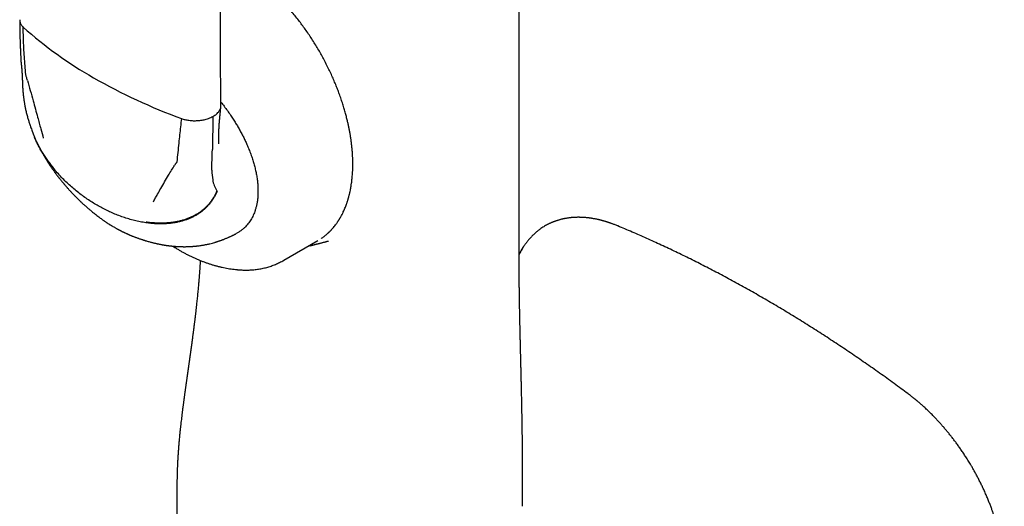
# Model space of a CAD drawing. Header units: millimetres. Extents: x 8 to 755, y 12 to 755.
# Tile 22 of 31: x 679 to 747, y 189 to 222. Entities that reach past the tile are written whole.
import ezdxf

# ---------------------------------------------------------------- set-up
doc = ezdxf.new("R2010")
doc.units = ezdxf.units.MM

msp = doc.modelspace()

# ---------------------------------------------------------------- linework, layer by layer
at = {"color": 7, "linetype": 'Continuous', "lineweight": 30}
for p, q in [((679.49, 219.202), (679.491, 219.196)), ((679.679, 216.671), (679.676, 216.686)), ((692.675, 215.443), (692.633, 213.184)), ((692.629, 212.978), (692.633, 213.184)), ((692.606, 211.746), (692.629, 212.978)), ((697.537, 205.572), (699.87, 206.919)), ((699.222, 206.545), (699.372, 206.58)), ((694.406, 204.923), (694.409, 204.923)), ((690.2, 188.853), (690.2, 186.809))]:
    msp.add_line(p, q, dxfattribs=at)
at = {"color": 7, "linetype": 'Continuous', "lineweight": 30, "flags": 128}
msp.add_lwpolyline([(713.702, 208.322), (713.702, 252.702), (713.702, 305.817)], dxfattribs=at)
at = {"color": 7, "linetype": 'Continuous', "lineweight": 30}
for centre, radius, start, end in [((698.369, 242.533), 28.107, 228.22389, 240.36917), ((704.02, 252.307), 39.397, 240.25227, 249.94486), ((695.915, 211.667), 3.31, 178.63331, 189.98337), ((694.777, 211.445), 2.151, 189.43079, 211.20156)]:
    msp.add_arc(centre, radius, start, end, dxfattribs=at)
for points, knots in [([(693.22, 216.173), (693.218, 216.309), (693.216, 216.577), (693.212, 216.969), (693.209, 217.346), (693.206, 217.706), (693.203, 218.049), (693.201, 218.376), (693.199, 218.687), (693.197, 218.986), (693.195, 219.272), (693.194, 219.545), (693.192, 219.8), (693.191, 220.037), (693.19, 220.256), (693.189, 220.529), (693.188, 220.864), (693.186, 221.268), (693.185, 221.676), (693.184, 222.089), (693.183, 222.68), (693.182, 223.448), (693.182, 224.393), (693.184, 225.339), (693.186, 226.2), (693.189, 226.975), (693.192, 227.665), (693.196, 228.354), (693.201, 229.044), (693.206, 229.735), (693.212, 230.429), (693.218, 231.097), (693.224, 231.743), (693.23, 232.239), (693.234, 232.613), (693.237, 232.865), (693.24, 233.127), (693.244, 233.405), (693.247, 233.702), (693.252, 234.018), (693.256, 234.351), (693.261, 234.702), (693.267, 235.07), (693.272, 235.455), (693.276, 235.717), (693.279, 235.852)], [0, 0, 0, 0, 0.020922, 0.041004, 0.060245, 0.078646, 0.096208, 0.112929, 0.128809, 0.14385, 0.158705, 0.172638, 0.18565, 0.197738, 0.208905, 0.21915, 0.239572, 0.260158, 0.280962, 0.301985, 0.323227, 0.371252, 0.419378, 0.467503, 0.515629, 0.550629, 0.585629, 0.620629, 0.655629, 0.690629, 0.725642, 0.761097, 0.792198, 0.823785, 0.836327, 0.848946, 0.862078, 0.876042, 0.89115, 0.907125, 0.923966, 0.941674, 0.960249, 0.979691, 1, 1, 1, 1]), ([(700.095, 207.06), (700.118, 207.076), (700.173, 207.113), (700.26, 207.175), (700.355, 207.248), (700.437, 207.315), (700.502, 207.372), (700.548, 207.413), (700.588, 207.449), (700.62, 207.479), (700.646, 207.504), (700.667, 207.525), (700.688, 207.545), (700.714, 207.571), (700.746, 207.604), (700.784, 207.643), (700.823, 207.685), (700.862, 207.728), (700.92, 207.794), (700.995, 207.882), (701.072, 207.98), (701.131, 208.059), (701.175, 208.12), (701.214, 208.176), (701.248, 208.225), (701.276, 208.268), (701.298, 208.302), (701.314, 208.327), (701.326, 208.346), (701.338, 208.365), (701.354, 208.39), (701.373, 208.422), (701.397, 208.462), (701.424, 208.508), (701.473, 208.594), (701.542, 208.721), (701.639, 208.918), (701.743, 209.152), (701.822, 209.358), (701.872, 209.5), (701.895, 209.57), (701.916, 209.634), (701.933, 209.69), (701.948, 209.737), (701.96, 209.777), (701.971, 209.816), (701.984, 209.861), (701.999, 209.915), (702.016, 209.981), (702.036, 210.056), (702.056, 210.139), (702.081, 210.247), (702.108, 210.375), (702.137, 210.524), (702.164, 210.682), (702.19, 210.849), (702.212, 211.023), (702.231, 211.187), (702.245, 211.346), (702.256, 211.484), (702.263, 211.603), (702.268, 211.704), (702.272, 211.803), (702.275, 211.902), (702.277, 211.998), (702.278, 212.08), (702.278, 212.145), (702.278, 212.193), (702.278, 212.231), (702.278, 212.266), (702.278, 212.303), (702.277, 212.346), (702.276, 212.403), (702.274, 212.477), (702.271, 212.569), (702.267, 212.674), (702.258, 212.847), (702.242, 213.083), (702.215, 213.375), (702.182, 213.651), (702.147, 213.91), (702.109, 214.153), (702.067, 214.39), (702.023, 214.62), (701.976, 214.849), (701.921, 215.094), (701.855, 215.363), (701.778, 215.658), (701.69, 215.968), (701.59, 216.295), (701.477, 216.637), (701.358, 216.976), (701.232, 217.31), (701.101, 217.638), (700.959, 217.976), (700.804, 218.323), (700.637, 218.68), (700.456, 219.045), (700.269, 219.401), (700.078, 219.747), (699.885, 220.083), (699.679, 220.422), (699.464, 220.762), (699.241, 221.097), (699.016, 221.421), (698.791, 221.731), (698.556, 222.041), (698.313, 222.348), (698.061, 222.652), (697.813, 222.938), (697.569, 223.207), (697.331, 223.459), (697.098, 223.696), (696.862, 223.925), (696.626, 224.145), (696.389, 224.357), (696.161, 224.552), (695.944, 224.73), (695.736, 224.893), (695.54, 225.042), (695.366, 225.169), (695.211, 225.278), (695.072, 225.372), (694.937, 225.462), (694.804, 225.548), (694.674, 225.629), (694.548, 225.705), (694.454, 225.76), (694.392, 225.796), (694.359, 225.814), (694.326, 225.833), (694.287, 225.855), (694.239, 225.882), (694.179, 225.914), (694.108, 225.953), (694.025, 225.996), (693.892, 226.064), (693.718, 226.15), (693.509, 226.246), (693.333, 226.322), (693.227, 226.364), (693.187, 226.38)], [0, 0, 0, 0, 0.005258, 0.012211, 0.019533, 0.027225, 0.031485, 0.03522, 0.03843, 0.041114, 0.043272, 0.044916, 0.046408, 0.048524, 0.051262, 0.054593, 0.058021, 0.061377, 0.064662, 0.073323, 0.08144, 0.086013, 0.090359, 0.094247, 0.097631, 0.100514, 0.102895, 0.104351, 0.105524, 0.106666, 0.108281, 0.110383, 0.112973, 0.116039, 0.119266, 0.129491, 0.139841, 0.155074, 0.170537, 0.174625, 0.178546, 0.182003, 0.184993, 0.187514, 0.189569, 0.19138, 0.193722, 0.196594, 0.199996, 0.203928, 0.208314, 0.212675, 0.220389, 0.227738, 0.234722, 0.243658, 0.251917, 0.259519, 0.266834, 0.274003, 0.278619, 0.283173, 0.287664, 0.292093, 0.29646, 0.30046, 0.30303, 0.305126, 0.306749, 0.308095, 0.309697, 0.311585, 0.31376, 0.317217, 0.321215, 0.325754, 0.330833, 0.343538, 0.35585, 0.367764, 0.378067, 0.388054, 0.397725, 0.407081, 0.416162, 0.425528, 0.436735, 0.44854, 0.460945, 0.473949, 0.487553, 0.501755, 0.514406, 0.527497, 0.541029, 0.555001, 0.569414, 0.584268, 0.599562, 0.613307, 0.627389, 0.64181, 0.656568, 0.671372, 0.68581, 0.699878, 0.713576, 0.728778, 0.743497, 0.757733, 0.771486, 0.784756, 0.797544, 0.809848, 0.823056, 0.835657, 0.847653, 0.859042, 0.869825, 0.880003, 0.889578, 0.896829, 0.903926, 0.91087, 0.917661, 0.924298, 0.930783, 0.936889, 0.938638, 0.940309, 0.941901, 0.943744, 0.946209, 0.949235, 0.952861, 0.957087, 0.961855, 0.973087, 0.983737, 0.993803, 1, 1, 1, 1]), ([(679.401, 222.067), (679.401, 221.994), (679.402, 221.854), (679.403, 221.651), (679.405, 221.465), (679.408, 221.294), (679.411, 221.14), (679.415, 221.001), (679.418, 220.878), (679.421, 220.771), (679.424, 220.681), (679.426, 220.605), (679.428, 220.546), (679.43, 220.505), (679.431, 220.479), (679.431, 220.465), (679.432, 220.447), (679.433, 220.418), (679.435, 220.376), (679.437, 220.324), (679.439, 220.265), (679.442, 220.203), (679.444, 220.141), (679.447, 220.083), (679.45, 220.005), (679.455, 219.911), (679.459, 219.824), (679.461, 219.764), (679.463, 219.727), (679.465, 219.687), (679.468, 219.637), (679.471, 219.575), (679.474, 219.5), (679.479, 219.412), (679.484, 219.311), (679.488, 219.24), (679.49, 219.202)], [0, 0, 0, 0, 0.074598, 0.143874, 0.207788, 0.266311, 0.319422, 0.367107, 0.409359, 0.446173, 0.477548, 0.503485, 0.523986, 0.539053, 0.546081, 0.550696, 0.554564, 0.564938, 0.580926, 0.598594, 0.620151, 0.642817, 0.664472, 0.68512, 0.704765, 0.74712, 0.78436, 0.797948, 0.810792, 0.823797, 0.841272, 0.863757, 0.890691, 0.922401, 0.958851, 1, 1, 1, 1]), ([(679.403, 222.082), (679.403, 222.066), (679.401, 222.021), (679.412, 221.949), (679.436, 221.867), (679.472, 221.787), (679.519, 221.711), (679.575, 221.64), (679.621, 221.595), (679.643, 221.573)], [0, 0, 0, 0, 0.092042, 0.251041, 0.407507, 0.560985, 0.711091, 0.857511, 1, 1, 1, 1]), ([(679.82, 218.324), (679.801, 218.525), (679.764, 218.927), (679.721, 219.532), (679.685, 220.175), (679.657, 220.855), (679.648, 221.334), (679.643, 221.573)], [0, 0, 0, 0, 0.185902, 0.372946, 0.560808, 0.781112, 1, 1, 1, 1]), ([(679.49, 219.2), (679.491, 219.183), (679.493, 219.151), (679.497, 219.11), (679.5, 219.078), (679.503, 219.048), (679.507, 219.019), (679.51, 218.995), (679.513, 218.979), (679.514, 218.97), (679.515, 218.963), (679.516, 218.959), (679.516, 218.957), (679.516, 218.957), (679.516, 218.957)], [0, 0, 0, 0, 0.198994, 0.352792, 0.470436, 0.572999, 0.689924, 0.801779, 0.840201, 0.874598, 0.907032, 0.94028, 0.977995, 1, 1, 1, 1]), ([(679.515, 218.961), (679.515, 218.961), (679.515, 218.962), (679.516, 218.959), (679.516, 218.951), (679.518, 218.933), (679.52, 218.915), (679.521, 218.905)], [0, 0, 0, 0, 0.066305, 0.144933, 0.252603, 0.562344, 1, 1, 1, 1]), ([(679.521, 218.905), (679.522, 218.894), (679.524, 218.875), (679.526, 218.852), (679.528, 218.835), (679.529, 218.82), (679.531, 218.799), (679.534, 218.772), (679.536, 218.741), (679.539, 218.713), (679.541, 218.686), (679.543, 218.658), (679.546, 218.625), (679.548, 218.59), (679.551, 218.552), (679.554, 218.511), (679.557, 218.468), (679.559, 218.43), (679.561, 218.4), (679.562, 218.372), (679.564, 218.339), (679.566, 218.304), (679.568, 218.269), (679.57, 218.236), (679.571, 218.203), (679.573, 218.172), (679.574, 218.142), (679.576, 218.112), (679.577, 218.081), (679.578, 218.052), (679.58, 218.023), (679.581, 217.989), (679.582, 217.955), (679.583, 217.927), (679.584, 217.906), (679.585, 217.883), (679.586, 217.852), (679.588, 217.809), (679.589, 217.777), (679.589, 217.759)], [0, 0, 0, 0, 0.031515, 0.054173, 0.068421, 0.08141, 0.096021, 0.127492, 0.158105, 0.182844, 0.204508, 0.230861, 0.260168, 0.294502, 0.323753, 0.36045, 0.404449, 0.43724, 0.462051, 0.483204, 0.508925, 0.547329, 0.573875, 0.599136, 0.630719, 0.657714, 0.679212, 0.706686, 0.733831, 0.757174, 0.778871, 0.807642, 0.843412, 0.863354, 0.877991, 0.894061, 0.919826, 0.955193, 1, 1, 1, 1]), ([(679.589, 217.759), (679.59, 217.726), (679.592, 217.666), (679.596, 217.585), (679.599, 217.52), (679.602, 217.465), (679.605, 217.412), (679.609, 217.354), (679.614, 217.289), (679.619, 217.22), (679.625, 217.152), (679.631, 217.087), (679.637, 217.018), (679.644, 216.956), (679.649, 216.903), (679.653, 216.866), (679.657, 216.833), (679.661, 216.795), (679.667, 216.746), (679.672, 216.707), (679.675, 216.685)], [0, 0, 0, 0, 0.094267, 0.17016, 0.22778, 0.277193, 0.322921, 0.378454, 0.438602, 0.505336, 0.568914, 0.628813, 0.689754, 0.761271, 0.801116, 0.835033, 0.862393, 0.892678, 0.938484, 1, 1, 1, 1]), ([(679.936, 217.913), (679.925, 217.952), (679.903, 218.029), (679.875, 218.127), (679.845, 218.207), (679.827, 218.268), (679.822, 218.306), (679.82, 218.324)], [0, 0, 0, 0, 0.279156, 0.56034, 0.711116, 0.856562, 1, 1, 1, 1]), ([(679.936, 217.913), (680.001, 217.682), (680.133, 217.215), (680.315, 216.561), (680.483, 215.95), (680.583, 215.574), (680.634, 215.384)], [0, 0, 0, 0, 0.2749602, 0.5535819, 0.7753682, 1, 1, 1, 1]), ([(679.676, 216.673), (679.679, 216.653), (679.683, 216.619), (679.69, 216.574), (679.694, 216.541), (679.698, 216.515), (679.702, 216.491), (679.706, 216.467), (679.71, 216.441), (679.718, 216.392), (679.73, 216.318), (679.747, 216.224), (679.763, 216.136), (679.779, 216.057), (679.795, 215.983), (679.814, 215.892), (679.84, 215.781), (679.872, 215.649), (679.907, 215.512), (679.955, 215.338), (680.017, 215.129), (680.093, 214.892), (680.182, 214.635), (680.252, 214.448), (680.3, 214.326), (680.312, 214.293), (680.325, 214.261), (680.339, 214.225), (680.357, 214.181), (680.381, 214.123), (680.399, 214.079), (680.409, 214.055)], [0, 0, 0, 0, 0.0219192, 0.0388068, 0.0505838, 0.0594441, 0.0684329, 0.0775796, 0.0872381, 0.0975832, 0.1333178, 0.1706985, 0.2033263, 0.2331765, 0.2602032, 0.2876737, 0.3370059, 0.3862696, 0.4377254, 0.4931014, 0.5856955, 0.6764494, 0.7656828, 0.8814401, 0.8943037, 0.9070908, 0.9197315, 0.932292, 0.9486724, 0.9712026, 1, 1, 1, 1]), ([(693.217, 216.425), (693.255, 216.379), (693.37, 216.237), (693.555, 215.992), (693.771, 215.692), (693.969, 215.401), (694.149, 215.123), (694.312, 214.858), (694.466, 214.592), (694.613, 214.325), (694.752, 214.057), (694.884, 213.789), (695.017, 213.497), (695.15, 213.183), (695.278, 212.848), (695.372, 212.573), (695.439, 212.359), (695.484, 212.205), (695.526, 212.051), (695.565, 211.897), (695.614, 211.689), (695.666, 211.427), (695.715, 211.115), (695.748, 210.81), (695.767, 210.512), (695.767, 210.32), (695.766, 210.224)], [0, 0, 0, 0, 0.025983, 0.079058, 0.131686, 0.183965, 0.228304, 0.272049, 0.315267, 0.358027, 0.400401, 0.442463, 0.484288, 0.53631, 0.587544, 0.638156, 0.661852, 0.685466, 0.709017, 0.732524, 0.756005, 0.805362, 0.854249, 0.902855, 0.951374, 1, 1, 1, 1]), ([(692.675, 215.443), (692.718, 215.469), (692.806, 215.52), (692.921, 215.608), (693.013, 215.696), (693.084, 215.781), (693.136, 215.862), (693.178, 215.945), (693.194, 216.002), (693.203, 216.03)], [0, 0, 0, 0, 0.158205, 0.321242, 0.488116, 0.615134, 0.743147, 0.871617, 1, 1, 1, 1]), ([(693.08, 213.567), (693.08, 213.58), (693.079, 213.604), (693.078, 213.637), (693.077, 213.662), (693.076, 213.683), (693.076, 213.701), (693.075, 213.718), (693.075, 213.737), (693.074, 213.771), (693.074, 213.826), (693.073, 213.907), (693.073, 213.997), (693.074, 214.089), (693.075, 214.167), (693.076, 214.232), (693.077, 214.288), (693.079, 214.353), (693.081, 214.424), (693.083, 214.488), (693.086, 214.541), (693.087, 214.58), (693.089, 214.613), (693.09, 214.642), (693.092, 214.673), (693.094, 214.718), (693.098, 214.779), (693.102, 214.849), (693.107, 214.917), (693.111, 214.976), (693.115, 215.029), (693.119, 215.08), (693.124, 215.128), (693.128, 215.173), (693.132, 215.216), (693.136, 215.264), (693.142, 215.319), (693.147, 215.377), (693.152, 215.433), (693.157, 215.483), (693.162, 215.529), (693.167, 215.587), (693.173, 215.649), (693.179, 215.711), (693.185, 215.769), (693.19, 215.826), (693.196, 215.885), (693.202, 215.952), (693.209, 216.029), (693.215, 216.086), (693.217, 216.116)], [0, 0, 0, 0, 0.021583, 0.038981, 0.05209, 0.061289, 0.069928, 0.078699, 0.087609, 0.096856, 0.128721, 0.163664, 0.205983, 0.247516, 0.284396, 0.304735, 0.327556, 0.353482, 0.382493, 0.413091, 0.430663, 0.445923, 0.458874, 0.469521, 0.480655, 0.495196, 0.520977, 0.550071, 0.575793, 0.59796, 0.616918, 0.635625, 0.654801, 0.669885, 0.684247, 0.69968, 0.720331, 0.741079, 0.759184, 0.774197, 0.79168, 0.812853, 0.836011, 0.856275, 0.877783, 0.896686, 0.917192, 0.939821, 0.967383, 1, 1, 1, 1]), ([(693.203, 216.03), (693.209, 216.059), (693.219, 216.106), (693.219, 216.154), (693.218, 216.173)], [0, 0, 0, 0, 0.601575, 1, 1, 1, 1]), ([(680.634, 215.384), (680.669, 215.252), (680.74, 214.987), (680.87, 214.51), (680.966, 214.165), (681.024, 213.953)], [0, 0, 0, 0, 0.275254, 0.554259, 1, 1, 1, 1]), ([(690.51, 215.299), (690.488, 215.112), (690.444, 214.736), (690.383, 214.176), (690.321, 213.587), (690.258, 212.972), (690.213, 212.548), (690.191, 212.337)], [0, 0, 0, 0, 0.185634, 0.372281, 0.559969, 0.780783, 1, 1, 1, 1]), ([(690.51, 215.299), (690.549, 215.286), (690.627, 215.259), (690.753, 215.226), (690.887, 215.198), (691.027, 215.176), (691.172, 215.16), (691.321, 215.152), (691.473, 215.15), (691.573, 215.156), (691.624, 215.158)], [0, 0, 0, 0, 0.115714, 0.234621, 0.356521, 0.481159, 0.608224, 0.737345, 0.868096, 1, 1, 1, 1]), ([(691.624, 215.158), (691.675, 215.162), (691.776, 215.171), (691.924, 215.192), (692.067, 215.22), (692.22, 215.258), (692.378, 215.308), (692.535, 215.371), (692.629, 215.42), (692.675, 215.443)], [0, 0, 0, 0, 0.1283831, 0.2568527, 0.3848664, 0.511884, 0.6787579, 0.8417945, 1, 1, 1, 1]), ([(680.393, 214.093), (680.397, 214.085), (680.407, 214.059), (680.427, 214.011), (680.444, 213.972), (680.453, 213.949)], [0, 0, 0, 0, 0.178296, 0.536342, 1, 1, 1, 1]), ([(681.808, 211.813), (681.736, 211.899), (681.592, 212.072), (681.388, 212.342), (681.193, 212.616), (681.01, 212.895), (680.84, 213.178), (680.683, 213.464), (680.545, 213.745), (680.454, 213.942), (680.414, 214.044), (680.409, 214.056)], [0, 0, 0, 0, 0.131634, 0.261904, 0.390448, 0.516916, 0.640977, 0.762329, 0.880702, 0.9864, 1, 1, 1, 1]), ([(681.843, 211.739), (681.77, 211.828), (681.623, 212.005), (681.414, 212.28), (681.216, 212.561), (681.03, 212.845), (680.858, 213.133), (680.7, 213.423), (680.565, 213.695), (680.487, 213.873), (680.453, 213.951)], [0, 0, 0, 0, 0.136387, 0.271019, 0.403541, 0.533621, 0.660955, 0.785268, 0.906327, 1, 1, 1, 1]), ([(680.579, 213.671), (680.593, 213.642), (680.618, 213.589), (680.653, 213.519), (680.681, 213.462), (680.703, 213.418), (680.721, 213.382), (680.741, 213.344), (680.766, 213.295), (680.8, 213.229), (680.839, 213.157), (680.875, 213.089), (680.905, 213.035), (680.931, 212.988), (680.959, 212.937), (680.992, 212.879), (681.026, 212.82), (681.057, 212.766), (681.085, 212.718), (681.109, 212.678), (681.133, 212.638), (681.161, 212.59), (681.194, 212.537), (681.226, 212.484), (681.254, 212.439), (681.28, 212.398), (681.306, 212.356), (681.335, 212.311), (681.364, 212.266), (681.389, 212.227), (681.41, 212.195), (681.43, 212.164), (681.453, 212.129), (681.483, 212.085), (681.514, 212.037), (681.544, 211.993), (681.578, 211.944), (681.617, 211.887), (681.66, 211.826), (681.701, 211.767), (681.741, 211.711), (681.78, 211.656), (681.816, 211.608), (681.852, 211.559), (681.891, 211.505), (681.937, 211.444), (681.984, 211.383), (682.025, 211.328), (682.063, 211.279), (682.101, 211.23), (682.147, 211.172), (682.204, 211.1), (682.247, 211.048), (682.27, 211.019)], [0, 0, 0, 0, 0.030682, 0.055638, 0.074976, 0.090424, 0.102604, 0.112964, 0.131823, 0.154659, 0.184108, 0.209305, 0.228342, 0.242309, 0.260551, 0.283372, 0.305286, 0.325373, 0.343007, 0.357574, 0.370165, 0.387544, 0.409769, 0.429795, 0.446465, 0.460053, 0.475671, 0.493328, 0.511382, 0.526278, 0.537879, 0.547541, 0.560869, 0.578504, 0.597902, 0.614907, 0.629452, 0.654223, 0.680345, 0.700709, 0.723049, 0.745714, 0.764773, 0.780558, 0.803132, 0.82868, 0.852811, 0.877135, 0.893949, 0.91224, 0.935485, 0.964733, 1, 1, 1, 1]), ([(690.191, 212.337), (690.188, 212.322), (690.183, 212.292), (690.161, 212.256), (690.13, 212.228), (690.099, 212.189), (690.069, 212.14), (690.046, 212.102), (690.034, 212.084)], [0, 0, 0, 0, 0.136932, 0.275376, 0.419204, 0.561144, 0.780661, 1, 1, 1, 1]), ([(684.717, 209.351), (684.604, 209.418), (684.377, 209.552), (684.04, 209.772), (683.704, 210.009), (683.371, 210.263), (683.045, 210.531), (682.728, 210.813), (682.422, 211.108), (682.125, 211.415), (681.937, 211.631), (681.843, 211.739)], [0, 0, 0, 0, 0.107508, 0.217044, 0.328272, 0.440816, 0.554266, 0.666144, 0.77803, 0.889469, 1, 1, 1, 1]), ([(689.093, 210.501), (689.181, 210.654), (689.355, 210.957), (689.6, 211.371), (689.826, 211.745), (689.965, 211.971), (690.034, 212.084)], [0, 0, 0, 0, 0.2853905, 0.5663081, 0.7842528, 1, 1, 1, 1]), ([(682.27, 211.019), (682.29, 210.995), (682.326, 210.95), (682.377, 210.888), (682.42, 210.838), (682.455, 210.796), (682.494, 210.749), (682.54, 210.696), (682.588, 210.641), (682.631, 210.591), (682.674, 210.543), (682.722, 210.488), (682.777, 210.428), (682.838, 210.361), (682.879, 210.316), (682.9, 210.294)], [0, 0, 0, 0, 0.097336, 0.180172, 0.248455, 0.302346, 0.350078, 0.438498, 0.519817, 0.57719, 0.64279, 0.721951, 0.811352, 0.903588, 1, 1, 1, 1]), ([(682.9, 210.294), (682.921, 210.271), (682.962, 210.228), (683.016, 210.169), (683.061, 210.123), (683.096, 210.087), (683.125, 210.056), (683.171, 210.009), (683.23, 209.95), (683.305, 209.875), (683.377, 209.803), (683.455, 209.727), (683.542, 209.644), (683.63, 209.561), (683.724, 209.473), (683.806, 209.399), (683.88, 209.332), (683.952, 209.268), (684.025, 209.203), (684.104, 209.135), (684.179, 209.071), (684.248, 209.012), (684.326, 208.946), (684.41, 208.877), (684.513, 208.793), (684.613, 208.714), (684.721, 208.629), (684.824, 208.55), (684.936, 208.468), (685.037, 208.394), (685.119, 208.336), (685.181, 208.293), (685.236, 208.255), (685.3, 208.212), (685.362, 208.171), (685.417, 208.134), (685.47, 208.1), (685.521, 208.067), (685.567, 208.038), (685.603, 208.015), (685.639, 207.993), (685.683, 207.966), (685.74, 207.931), (685.815, 207.887), (685.871, 207.854), (685.902, 207.836)], [0, 0, 0, 0, 0.024438, 0.044778, 0.061026, 0.073189, 0.083452, 0.09378, 0.123804, 0.147444, 0.1749, 0.202309, 0.230763, 0.26811, 0.295633, 0.329795, 0.353668, 0.373303, 0.40435, 0.429404, 0.453994, 0.481251, 0.500197, 0.533422, 0.565693, 0.604437, 0.631988, 0.670801, 0.703781, 0.737999, 0.766557, 0.780583, 0.796601, 0.817415, 0.839469, 0.853723, 0.868352, 0.887814, 0.900786, 0.91024, 0.92034, 0.933052, 0.949781, 0.972119, 1, 1, 1, 1]), ([(692.952, 210.308), (692.924, 210.243), (692.868, 210.111), (692.769, 209.921), (692.657, 209.736), (692.53, 209.556), (692.39, 209.382), (692.236, 209.216), (692.073, 209.063), (691.902, 208.923), (691.724, 208.794), (691.535, 208.675), (691.334, 208.565), (691.124, 208.464), (690.902, 208.375), (690.672, 208.296), (690.432, 208.229), (690.183, 208.173), (689.927, 208.129), (689.664, 208.097), (689.378, 208.075), (689.069, 208.068), (688.739, 208.077), (688.404, 208.101), (688.181, 208.131), (688.068, 208.146)], [0, 0, 0, 0, 0.031843, 0.064349, 0.097636, 0.131826, 0.167042, 0.203403, 0.241021, 0.276696, 0.313579, 0.351726, 0.391179, 0.431967, 0.474102, 0.517581, 0.562386, 0.608484, 0.655827, 0.704352, 0.753984, 0.813782, 0.874837, 0.936972, 1, 1, 1, 1]), ([(692.937, 210.331), (692.909, 210.265), (692.852, 210.133), (692.751, 209.942), (692.636, 209.756), (692.509, 209.577), (692.367, 209.404), (692.212, 209.239), (692.048, 209.087), (691.877, 208.947), (691.7, 208.82), (691.51, 208.703), (691.31, 208.595), (691.1, 208.497), (690.879, 208.41), (690.649, 208.333), (690.41, 208.268), (690.163, 208.213), (689.909, 208.17), (689.648, 208.14), (689.366, 208.12), (689.062, 208.114), (688.737, 208.124), (688.408, 208.148), (688.189, 208.178), (688.079, 208.192)], [0, 0, 0, 0, 0.032394, 0.065392, 0.099117, 0.13369, 0.16923, 0.205845, 0.243634, 0.279393, 0.316363, 0.354609, 0.394168, 0.435059, 0.477284, 0.520827, 0.565657, 0.611725, 0.658975, 0.707332, 0.756709, 0.816075, 0.87654, 0.937915, 1, 1, 1, 1]), ([(688.581, 209.59), (688.629, 209.676), (688.724, 209.848), (688.894, 210.151), (689.018, 210.369), (689.093, 210.501)], [0, 0, 0, 0, 0.2846647, 0.5657747, 1, 1, 1, 1]), ([(695.766, 210.224), (695.763, 210.136), (695.757, 209.96), (695.732, 209.707), (695.7, 209.505), (695.669, 209.352), (695.643, 209.242), (695.614, 209.134), (695.583, 209.029), (695.54, 208.899), (695.482, 208.749), (695.406, 208.582), (695.322, 208.423), (695.23, 208.272), (695.129, 208.129), (695.019, 207.994), (694.893, 207.858), (694.749, 207.723), (694.586, 207.595), (694.438, 207.495), (694.343, 207.443), (694.308, 207.425)], [0, 0, 0, 0, 0.0656279, 0.1311194, 0.1967031, 0.2277217, 0.258835, 0.2900665, 0.3214394, 0.3529764, 0.4080801, 0.4633423, 0.5188796, 0.5748066, 0.6312361, 0.6882773, 0.7460364, 0.8165923, 0.8876628, 0.9594203, 1, 1, 1, 1]), ([(688.068, 208.146), (687.937, 208.167), (687.673, 208.209), (687.28, 208.298), (686.89, 208.404), (686.504, 208.528), (686.126, 208.668), (685.758, 208.821), (685.401, 208.986), (685.054, 209.161), (684.828, 209.288), (684.717, 209.351)], [0, 0, 0, 0, 0.11255, 0.2260326, 0.3399618, 0.4538579, 0.5672574, 0.6777234, 0.7868992, 0.8944306, 1, 1, 1, 1]), ([(713.932, 188.69), (713.932, 188.812), (713.932, 189.062), (713.932, 189.444), (713.932, 189.832), (713.933, 190.218), (713.933, 190.552), (713.933, 190.834), (713.933, 191.067), (713.933, 191.296), (713.932, 191.526), (713.932, 191.764), (713.931, 191.992), (713.93, 192.208), (713.929, 192.412), (713.928, 192.623), (713.926, 192.842), (713.925, 193.068), (713.922, 193.301), (713.92, 193.534), (713.917, 193.772), (713.913, 194.008), (713.91, 194.24), (713.907, 194.42), (713.905, 194.554), (713.903, 194.644), (713.902, 194.725), (713.901, 194.794), (713.9, 194.844), (713.899, 194.878), (713.899, 194.904), (713.898, 194.933), (713.898, 194.972), (713.897, 195.025), (713.895, 195.088), (713.894, 195.162), (713.893, 195.244), (713.891, 195.331), (713.889, 195.42), (713.887, 195.545), (713.884, 195.704), (713.88, 195.897), (713.876, 196.088), (713.872, 196.252), (713.869, 196.387), (713.867, 196.49), (713.865, 196.58), (713.863, 196.658), (713.862, 196.726), (713.861, 196.786), (713.859, 196.845), (713.858, 196.909), (713.856, 196.981), (713.854, 197.063), (713.852, 197.162), (713.849, 197.277), (713.846, 197.41), (713.844, 197.527), (713.841, 197.624), (713.839, 197.699), (713.838, 197.776), (713.836, 197.85), (713.834, 197.913), (713.833, 197.962), (713.832, 197.999), (713.832, 198.031), (713.831, 198.067), (713.83, 198.116), (713.828, 198.19), (713.825, 198.284), (713.823, 198.388), (713.82, 198.495), (713.818, 198.601), (713.815, 198.705), (713.813, 198.794), (713.811, 198.872), (713.81, 198.935), (713.808, 198.986), (713.808, 199.026), (713.806, 199.068), (713.805, 199.121), (713.802, 199.247), (713.797, 199.444), (713.793, 199.639), (713.79, 199.769), (713.788, 199.83), (713.787, 199.884), (713.786, 199.93), (713.785, 199.974), (713.784, 200.025), (713.782, 200.089), (713.78, 200.164), (713.778, 200.247), (713.776, 200.335), (713.775, 200.413), (713.773, 200.478), (713.772, 200.527), (713.771, 200.569), (713.77, 200.602), (713.77, 200.63), (713.769, 200.66), (713.768, 200.701), (713.767, 200.753), (713.765, 200.817), (713.764, 200.885), (713.762, 200.953), (713.761, 201.018), (713.76, 201.082), (713.758, 201.141), (713.757, 201.196), (713.756, 201.245), (713.755, 201.288), (713.754, 201.325), (713.754, 201.358), (713.753, 201.391), (713.752, 201.429), (713.751, 201.477), (713.75, 201.53), (713.749, 201.584), (713.748, 201.637), (713.747, 201.687), (713.746, 201.746), (713.744, 201.812), (713.743, 201.881), (713.742, 201.932), (713.741, 201.968), (713.741, 201.996), (713.74, 202.032), (713.739, 202.079), (713.738, 202.151), (713.736, 202.238), (713.735, 202.33), (713.733, 202.407), (713.732, 202.47), (713.731, 202.522), (713.73, 202.564), (713.73, 202.602), (713.729, 202.643), (713.728, 202.693), (713.727, 202.747), (713.726, 202.801), (713.726, 202.852), (713.725, 202.911), (713.724, 202.977), (713.723, 203.046), (713.722, 203.103), (713.721, 203.155), (713.72, 203.217), (713.719, 203.295), (713.718, 203.382), (713.716, 203.468), (713.715, 203.547), (713.714, 203.61), (713.714, 203.659), (713.713, 203.693), (713.713, 203.726), (713.713, 203.764), (713.712, 203.81), (713.711, 203.863), (713.711, 203.92), (713.71, 203.982), (713.709, 204.047), (713.708, 204.115), (713.708, 204.177), (713.707, 204.228), (713.707, 204.266), (713.707, 204.297), (713.706, 204.328), (713.706, 204.366), (713.705, 204.412), (713.705, 204.462), (713.705, 204.514), (713.704, 204.566), (713.704, 204.617), (713.703, 204.663), (713.703, 204.701), (713.703, 204.733), (713.703, 204.765), (713.702, 204.802), (713.702, 204.847), (713.702, 204.898), (713.701, 204.954), (713.701, 205.012), (713.7, 205.07), (713.7, 205.128), (713.7, 205.184), (713.699, 205.235), (713.699, 205.276), (713.699, 205.31), (713.699, 205.341), (713.699, 205.377), (713.698, 205.421), (713.698, 205.473), (713.698, 205.529), (713.698, 205.587), (713.698, 205.646), (713.697, 205.705), (713.697, 205.761), (713.697, 205.812), (713.697, 205.856), (713.697, 205.893), (713.697, 205.93), (713.697, 205.97), (713.697, 206.017), (713.697, 206.071), (713.697, 206.131), (713.697, 206.196), (713.697, 206.265), (713.697, 206.333), (713.697, 206.39), (713.697, 206.435), (713.697, 206.476), (713.697, 206.521), (713.697, 206.58), (713.697, 206.654), (713.698, 206.734), (713.698, 206.813), (713.698, 206.881), (713.698, 206.939), (713.698, 206.985), (713.699, 207.02), (713.699, 207.047), (713.699, 207.073), (713.699, 207.104), (713.699, 207.144), (713.699, 207.194), (713.7, 207.249), (713.7, 207.303), (713.701, 207.35), (713.701, 207.394), (713.701, 207.437), (713.701, 207.498), (713.702, 207.578), (713.702, 207.661), (713.701, 207.734), (713.701, 207.796), (713.701, 207.845), (713.701, 207.876), (713.701, 207.893), (713.701, 207.899), (713.701, 207.904), (713.701, 207.907), (713.701, 207.917), (713.701, 207.929), (713.701, 207.94), (713.701, 207.955), (713.701, 207.974), (713.702, 208), (713.702, 208.031), (713.703, 208.067), (713.703, 208.104), (713.703, 208.145), (713.703, 208.193), (713.703, 208.25), (713.703, 208.3), (713.703, 208.339), (713.703, 208.364), (713.702, 208.386), (713.702, 208.402), (713.702, 208.41), (713.702, 208.411)], [0, 0, 0, 0, 0.017936, 0.036478, 0.055546, 0.074232, 0.092285, 0.103762, 0.114968, 0.125903, 0.136705, 0.148051, 0.160029, 0.169429, 0.179185, 0.189297, 0.199766, 0.210591, 0.221774, 0.233167, 0.244057, 0.256071, 0.26726, 0.277624, 0.282223, 0.286639, 0.290751, 0.294112, 0.29668, 0.298096, 0.299093, 0.300413, 0.302354, 0.304914, 0.308095, 0.311661, 0.315779, 0.320172, 0.32454, 0.328885, 0.338498, 0.347992, 0.357368, 0.366605, 0.372282, 0.377344, 0.38179, 0.38562, 0.388868, 0.391859, 0.394583, 0.397697, 0.401298, 0.405387, 0.409964, 0.415998, 0.422631, 0.429861, 0.433477, 0.437226, 0.441107, 0.444995, 0.44831, 0.450582, 0.452407, 0.453792, 0.455454, 0.457882, 0.461076, 0.466748, 0.472027, 0.476896, 0.482874, 0.48809, 0.492567, 0.496483, 0.499875, 0.502173, 0.504148, 0.505999, 0.508628, 0.512148, 0.525339, 0.538642, 0.542067, 0.545314, 0.548076, 0.550344, 0.552407, 0.554838, 0.558261, 0.562233, 0.56655, 0.571086, 0.575843, 0.578608, 0.581245, 0.583403, 0.585077, 0.586357, 0.587872, 0.589741, 0.592632, 0.596094, 0.599735, 0.603261, 0.606671, 0.609966, 0.613146, 0.615959, 0.618555, 0.620819, 0.622751, 0.624352, 0.625968, 0.627931, 0.630445, 0.633403, 0.636297, 0.639061, 0.641692, 0.644193, 0.648436, 0.652109, 0.655107, 0.656456, 0.657764, 0.659649, 0.662173, 0.665254, 0.671006, 0.676033, 0.679907, 0.683231, 0.686031, 0.688314, 0.689883, 0.692064, 0.694857, 0.697893, 0.700768, 0.703482, 0.706035, 0.710297, 0.713988, 0.717053, 0.719437, 0.722422, 0.727044, 0.731934, 0.736526, 0.74082, 0.744612, 0.746793, 0.748624, 0.750178, 0.752136, 0.754671, 0.757677, 0.760769, 0.763909, 0.767596, 0.771347, 0.774837, 0.777717, 0.779552, 0.781016, 0.782604, 0.784652, 0.787213, 0.789987, 0.792779, 0.79559, 0.798418, 0.800966, 0.803011, 0.804557, 0.80614, 0.808138, 0.810552, 0.813382, 0.816483, 0.819514, 0.822751, 0.825885, 0.828917, 0.831729, 0.834011, 0.835611, 0.837126, 0.839062, 0.841423, 0.844209, 0.847331, 0.850398, 0.853654, 0.856788, 0.8598, 0.862625, 0.864966, 0.86696, 0.868796, 0.871028, 0.873657, 0.876672, 0.879983, 0.883569, 0.887431, 0.891236, 0.894494, 0.89678, 0.898511, 0.900872, 0.903939, 0.907711, 0.912291, 0.916377, 0.919922, 0.922928, 0.925411, 0.927029, 0.928582, 0.930074, 0.931788, 0.933948, 0.936561, 0.939486, 0.942263, 0.944485, 0.946207, 0.948013, 0.950092, 0.953951, 0.958123, 0.961074, 0.964157, 0.966927, 0.968711, 0.97032, 0.971842, 0.97328, 0.974671, 0.976316, 0.977268, 0.978292, 0.979253, 0.980173, 0.981111, 0.982578, 0.983888, 0.985411, 0.98692, 0.989189, 0.991892, 0.995248, 0.996677, 0.998008, 0.999044, 0.999806, 1, 1, 1, 1]), ([(720.42, 207.951), (720.38, 207.967), (720.307, 207.997), (720.204, 208.037), (720.118, 208.069), (720.047, 208.095), (719.992, 208.114), (719.95, 208.129), (719.915, 208.141), (719.883, 208.152), (719.849, 208.163), (719.814, 208.175), (719.769, 208.189), (719.712, 208.207), (719.639, 208.23), (719.57, 208.25), (719.509, 208.267), (719.458, 208.282), (719.405, 208.296), (719.352, 208.31), (719.304, 208.322), (719.266, 208.331), (719.238, 208.338), (719.214, 208.344), (719.192, 208.349), (719.167, 208.355), (719.128, 208.364), (719.074, 208.376), (719.004, 208.391), (718.929, 208.406), (718.851, 208.42), (718.771, 208.434), (718.701, 208.446), (718.643, 208.455), (718.603, 208.46), (718.57, 208.465), (718.542, 208.469), (718.513, 208.473), (718.48, 208.477), (718.431, 208.482), (718.365, 208.49), (718.278, 208.498), (718.183, 208.506), (718.096, 208.511), (718.023, 208.515), (717.973, 208.517), (717.931, 208.518), (717.892, 208.519), (717.841, 208.52), (717.778, 208.52), (717.701, 208.52), (717.622, 208.518), (717.542, 208.515), (717.465, 208.511), (717.402, 208.507), (717.351, 208.503), (717.306, 208.499), (717.257, 208.494), (717.201, 208.488), (717.138, 208.48), (717.071, 208.472), (717.004, 208.462), (716.941, 208.451), (716.886, 208.442), (716.84, 208.433), (716.802, 208.426), (716.766, 208.419), (716.73, 208.411), (716.689, 208.402), (716.636, 208.389), (716.572, 208.374), (716.501, 208.355), (716.43, 208.335), (716.356, 208.313), (716.28, 208.289), (716.21, 208.265), (716.151, 208.244), (716.097, 208.224), (716.043, 208.203), (715.987, 208.181), (715.934, 208.158), (715.887, 208.138), (715.84, 208.117), (715.761, 208.08), (715.652, 208.026), (715.517, 207.953), (715.387, 207.876), (715.261, 207.795), (715.157, 207.723), (715.075, 207.663), (715.014, 207.616), (714.955, 207.57), (714.897, 207.522), (714.837, 207.471), (714.779, 207.419), (714.725, 207.37), (714.674, 207.322), (714.622, 207.271), (714.57, 207.219), (714.523, 207.169), (714.478, 207.121), (714.43, 207.068), (714.376, 207.007), (714.321, 206.941), (714.269, 206.877), (714.219, 206.814), (714.178, 206.758), (714.142, 206.71), (714.11, 206.666), (714.072, 206.612), (714.029, 206.549), (713.98, 206.475), (713.926, 206.39), (713.889, 206.329), (713.87, 206.297)], [0, 0, 0, 0, 0.015132, 0.028245, 0.039338, 0.04841, 0.05546, 0.060584, 0.064531, 0.068678, 0.073036, 0.077606, 0.082388, 0.090349, 0.099606, 0.110565, 0.116684, 0.123229, 0.1302, 0.137445, 0.143703, 0.148697, 0.152247, 0.154871, 0.157714, 0.160959, 0.164605, 0.172613, 0.181996, 0.191893, 0.202039, 0.212436, 0.22308, 0.229649, 0.235011, 0.239162, 0.242464, 0.246197, 0.250476, 0.255302, 0.265434, 0.276907, 0.289536, 0.303324, 0.311655, 0.318371, 0.323488, 0.328446, 0.334122, 0.343809, 0.354149, 0.364927, 0.376129, 0.386708, 0.396016, 0.402162, 0.407839, 0.414447, 0.422207, 0.431122, 0.440662, 0.450037, 0.459238, 0.466858, 0.473311, 0.478597, 0.483202, 0.488368, 0.494155, 0.500565, 0.511466, 0.521622, 0.531309, 0.542108, 0.554098, 0.564789, 0.573378, 0.580549, 0.588902, 0.597878, 0.605995, 0.613174, 0.619743, 0.627395, 0.650233, 0.67109, 0.692517, 0.713981, 0.734628, 0.745794, 0.756944, 0.76723, 0.777465, 0.788781, 0.800203, 0.810328, 0.81941, 0.829782, 0.840759, 0.850352, 0.8588, 0.868101, 0.880536, 0.892516, 0.903687, 0.914883, 0.926527, 0.933263, 0.94086, 0.949869, 0.96029, 0.972121, 0.985359, 1, 1, 1, 1]), ([(685.903, 207.836), (685.928, 207.821), (685.973, 207.795), (686.033, 207.762), (686.079, 207.736), (686.114, 207.717), (686.145, 207.7), (686.183, 207.68), (686.228, 207.656), (686.277, 207.63), (686.324, 207.606), (686.37, 207.582), (686.417, 207.558), (686.463, 207.535), (686.504, 207.516), (686.538, 207.499), (686.572, 207.483), (686.619, 207.46), (686.673, 207.435), (686.726, 207.411), (686.772, 207.39), (686.82, 207.369), (686.869, 207.347), (686.922, 207.324), (686.972, 207.303), (687.019, 207.283), (687.059, 207.267), (687.093, 207.252), (687.149, 207.23), (687.218, 207.203), (687.303, 207.171), (687.382, 207.141), (687.467, 207.11), (687.55, 207.08), (687.623, 207.055), (687.689, 207.033), (687.755, 207.011), (687.821, 206.989), (687.878, 206.971), (687.926, 206.956), (687.974, 206.941), (688.025, 206.925), (688.087, 206.907), (688.17, 206.882), (688.274, 206.853), (688.378, 206.824), (688.475, 206.799), (688.568, 206.776), (688.656, 206.754), (688.737, 206.736), (688.806, 206.72), (688.872, 206.705), (688.94, 206.691), (689.013, 206.676), (689.083, 206.663), (689.142, 206.652), (689.193, 206.643), (689.241, 206.634), (689.289, 206.626), (689.329, 206.619), (689.364, 206.614), (689.4, 206.608), (689.447, 206.601), (689.507, 206.592), (689.579, 206.582), (689.65, 206.573), (689.708, 206.566), (689.752, 206.561), (689.79, 206.557), (689.831, 206.552), (689.88, 206.547), (689.933, 206.542), (689.982, 206.538), (690.023, 206.534), (690.058, 206.531), (690.086, 206.529), (690.112, 206.527), (690.14, 206.525), (690.184, 206.522), (690.249, 206.518), (690.302, 206.516), (690.331, 206.514)], [0, 0, 0, 0, 0.018236, 0.032853, 0.043831, 0.051313, 0.058324, 0.066027, 0.078792, 0.09033, 0.10159, 0.11175, 0.123325, 0.135045, 0.14455, 0.15178, 0.158901, 0.168892, 0.184861, 0.196192, 0.205928, 0.21662, 0.229598, 0.240296, 0.252716, 0.264165, 0.272872, 0.27969, 0.288043, 0.310635, 0.327075, 0.345441, 0.365954, 0.386483, 0.403766, 0.416314, 0.43253, 0.449475, 0.462402, 0.471743, 0.482632, 0.49507, 0.507101, 0.525242, 0.552259, 0.577453, 0.596515, 0.617701, 0.640038, 0.655895, 0.671736, 0.686469, 0.69945, 0.716603, 0.733932, 0.745852, 0.755285, 0.766876, 0.777667, 0.786145, 0.792934, 0.800561, 0.809296, 0.823344, 0.839856, 0.855865, 0.868805, 0.877129, 0.884626, 0.892829, 0.903522, 0.916099, 0.926836, 0.935098, 0.942146, 0.949094, 0.953093, 0.958862, 0.966441, 0.981195, 1, 1, 1, 1]), ([(740.387, 196.426), (740.238, 196.536), (739.924, 196.768), (739.445, 197.118), (738.949, 197.477), (738.453, 197.831), (737.957, 198.181), (737.459, 198.528), (736.962, 198.871), (736.464, 199.21), (735.966, 199.545), (735.467, 199.877), (734.968, 200.204), (734.469, 200.528), (733.969, 200.847), (733.469, 201.163), (732.969, 201.475), (732.469, 201.782), (731.969, 202.086), (731.468, 202.386), (730.968, 202.681), (730.467, 202.973), (729.966, 203.26), (729.465, 203.544), (728.964, 203.823), (728.464, 204.098), (727.963, 204.369), (727.462, 204.636), (726.961, 204.899), (726.461, 205.157), (725.96, 205.412), (725.46, 205.662), (724.96, 205.908), (724.46, 206.15), (723.961, 206.387), (723.461, 206.621), (722.962, 206.85), (722.463, 207.074), (721.965, 207.295), (721.467, 207.511), (720.969, 207.722), (720.62, 207.869), (720.437, 207.944), (720.42, 207.951)], [0, 0, 0, 0, 0.022535, 0.047499, 0.072464, 0.097432, 0.122402, 0.147374, 0.172348, 0.197324, 0.222302, 0.247281, 0.272263, 0.297247, 0.322232, 0.347219, 0.372207, 0.397198, 0.422189, 0.447183, 0.472178, 0.497174, 0.522172, 0.547172, 0.572173, 0.597175, 0.622178, 0.647183, 0.672189, 0.697196, 0.722205, 0.747214, 0.772225, 0.797237, 0.82225, 0.847264, 0.872279, 0.897296, 0.922313, 0.947331, 0.97235, 0.997369, 1, 1, 1, 1]), ([(690.331, 206.514), (690.361, 206.513), (690.416, 206.511), (690.49, 206.509), (690.551, 206.507), (690.603, 206.507), (690.649, 206.506), (690.69, 206.506), (690.729, 206.506), (690.774, 206.506), (690.829, 206.507), (690.894, 206.508), (690.959, 206.51), (691.019, 206.512), (691.072, 206.515), (691.125, 206.517), (691.184, 206.521), (691.251, 206.525), (691.322, 206.53), (691.39, 206.536), (691.453, 206.542), (691.514, 206.548), (691.578, 206.555), (691.648, 206.564), (691.74, 206.575), (691.847, 206.591), (691.96, 206.609), (692.062, 206.627), (692.16, 206.645), (692.258, 206.665), (692.359, 206.688), (692.485, 206.717), (692.635, 206.755), (692.76, 206.79), (692.837, 206.813), (692.87, 206.823), (692.901, 206.832), (692.932, 206.842), (692.966, 206.853), (693.009, 206.867), (693.067, 206.885), (693.11, 206.9), (693.135, 206.909)], [0, 0, 0, 0, 0.03186, 0.058079, 0.079152, 0.097437, 0.113316, 0.127751, 0.141126, 0.155269, 0.17599, 0.199267, 0.224269, 0.245738, 0.262984, 0.280896, 0.301295, 0.326067, 0.352091, 0.37725, 0.397715, 0.419518, 0.441643, 0.465018, 0.49389, 0.539376, 0.578896, 0.613485, 0.648201, 0.683402, 0.7187, 0.756415, 0.818556, 0.879681, 0.89149, 0.903234, 0.914762, 0.925964, 0.937018, 0.952157, 0.973161, 1, 1, 1, 1]), ([(693.13, 206.907), (693.16, 206.917), (693.211, 206.935), (693.278, 206.96), (693.329, 206.979), (693.37, 206.994), (693.441, 207.021), (693.528, 207.056), (693.629, 207.097), (693.695, 207.126), (693.748, 207.149), (693.793, 207.169), (693.851, 207.195), (693.894, 207.215), (693.917, 207.225)], [0, 0, 0, 0, 0.108666, 0.192776, 0.252533, 0.30025, 0.347232, 0.521867, 0.629334, 0.734329, 0.776372, 0.834069, 0.908666, 1, 1, 1, 1]), ([(693.917, 207.225), (693.94, 207.236), (693.981, 207.256), (694.036, 207.282), (694.077, 207.302), (694.111, 207.319), (694.146, 207.337), (694.19, 207.36), (694.246, 207.389), (694.287, 207.411), (694.309, 207.423)], [0, 0, 0, 0, 0.172878, 0.310368, 0.41276, 0.483036, 0.566938, 0.680719, 0.824904, 1, 1, 1, 1]), ([(689.919, 206.543), (689.965, 206.514), (690.075, 206.443), (690.25, 206.334), (690.446, 206.219), (690.643, 206.107), (690.842, 206.001), (691.042, 205.898), (691.244, 205.801), (691.446, 205.708), (691.649, 205.62), (691.854, 205.536), (692.058, 205.458), (692.264, 205.385), (692.469, 205.317), (692.675, 205.253), (692.882, 205.195), (693.088, 205.142), (693.295, 205.094), (693.501, 205.051), (693.707, 205.013), (693.913, 204.98), (694.119, 204.953), (694.284, 204.934), (694.38, 204.926), (694.408, 204.924)], [0, 0, 0, 0, 0.033333, 0.080067, 0.126759, 0.173387, 0.219927, 0.266357, 0.312653, 0.358798, 0.404772, 0.450558, 0.496144, 0.541518, 0.58667, 0.631594, 0.676285, 0.720741, 0.764962, 0.808949, 0.852705, 0.896236, 0.939547, 0.982645, 1, 1, 1, 1]), ([(699.351, 206.57), (699.377, 206.577), (699.426, 206.59), (699.495, 206.608), (699.559, 206.624), (699.617, 206.64), (699.674, 206.654), (699.729, 206.669), (699.785, 206.683), (699.836, 206.696), (699.878, 206.707), (699.912, 206.716), (699.94, 206.724), (699.969, 206.731), (700.003, 206.74), (700.047, 206.751), (700.095, 206.764), (700.156, 206.779), (700.224, 206.797), (700.298, 206.816), (700.365, 206.834), (700.423, 206.848), (700.464, 206.859), (700.493, 206.867), (700.52, 206.874), (700.554, 206.882), (700.581, 206.889), (700.598, 206.894), (700.6, 206.894)], [0, 0, 0, 0, 0.063906, 0.118337, 0.166231, 0.21689, 0.259114, 0.303469, 0.349876, 0.392792, 0.425292, 0.452302, 0.473822, 0.49367, 0.521018, 0.556267, 0.597557, 0.638241, 0.700847, 0.76039, 0.81623, 0.862359, 0.897297, 0.914255, 0.934001, 0.960704, 0.994367, 1, 1, 1, 1]), ([(713.991, 206.507), (713.924, 206.396), (713.826, 206.232), (713.728, 206.068), (713.697, 206.016)], [0, 0, 0, 0, 0.6822628, 1, 1, 1, 1]), ([(713.879, 206.306), (713.857, 206.27), (713.79, 206.165), (713.734, 206.048), (713.697, 205.971)], [0, 0, 0, 0, 0.337136, 1, 1, 1, 1]), ([(691.802, 205.558), (691.801, 205.539), (691.799, 205.499), (691.795, 205.441), (691.792, 205.381), (691.788, 205.315), (691.783, 205.237), (691.778, 205.153), (691.772, 205.068), (691.767, 204.986), (691.762, 204.908), (691.756, 204.831), (691.751, 204.751), (691.744, 204.663), (691.737, 204.566), (691.729, 204.463), (691.721, 204.362), (691.714, 204.271), (691.707, 204.187), (691.699, 204.102), (691.692, 204.013), (691.683, 203.919), (691.672, 203.795), (691.659, 203.647), (691.642, 203.465), (691.623, 203.279), (691.604, 203.09), (691.585, 202.903), (691.565, 202.716), (691.548, 202.56), (691.535, 202.445), (691.527, 202.372), (691.519, 202.303), (691.511, 202.231), (691.503, 202.154), (691.492, 202.066), (691.481, 201.971), (691.47, 201.877), (691.461, 201.796), (691.453, 201.727), (691.445, 201.663), (691.437, 201.6), (691.43, 201.537), (691.422, 201.47), (691.413, 201.399), (691.403, 201.321), (691.393, 201.236), (691.382, 201.151), (691.372, 201.072), (691.363, 201.003), (691.356, 200.945), (691.349, 200.889), (691.342, 200.834), (691.335, 200.779), (691.328, 200.722), (691.32, 200.661), (691.311, 200.593), (691.3, 200.508), (691.287, 200.414), (691.274, 200.316), (691.263, 200.229), (691.252, 200.149), (691.243, 200.083), (691.236, 200.029), (691.23, 199.987), (691.225, 199.944), (691.218, 199.898), (691.211, 199.845), (691.203, 199.782), (691.194, 199.719), (691.186, 199.663), (691.18, 199.617), (691.175, 199.578), (691.169, 199.54), (691.164, 199.5), (691.159, 199.463), (691.154, 199.427), (691.148, 199.387), (691.142, 199.338), (691.134, 199.284), (691.125, 199.222), (691.117, 199.159), (691.108, 199.097), (691.1, 199.041), (691.093, 198.988), (691.085, 198.936), (691.077, 198.874), (691.066, 198.799), (691.053, 198.708), (691.04, 198.612), (691.027, 198.521), (691.015, 198.438), (691.004, 198.361), (690.994, 198.289), (690.986, 198.233), (690.98, 198.189), (690.975, 198.156), (690.97, 198.122), (690.965, 198.084), (690.959, 198.04), (690.951, 197.987), (690.943, 197.928), (690.934, 197.867), (690.926, 197.81), (690.919, 197.76), (690.913, 197.72), (690.908, 197.686), (690.904, 197.654), (690.899, 197.623), (690.895, 197.593), (690.889, 197.554), (690.883, 197.505), (690.873, 197.441), (690.863, 197.365), (690.851, 197.284), (690.84, 197.205), (690.83, 197.132), (690.82, 197.065), (690.811, 197), (690.801, 196.931), (690.79, 196.852), (690.778, 196.765), (690.766, 196.678), (690.755, 196.604), (690.747, 196.544), (690.74, 196.494), (690.733, 196.444), (690.725, 196.386), (690.716, 196.315), (690.704, 196.23), (690.692, 196.14), (690.681, 196.06), (690.671, 195.99), (690.662, 195.918), (690.651, 195.836), (690.64, 195.752), (690.629, 195.668), (690.618, 195.589), (690.608, 195.513), (690.6, 195.448), (690.593, 195.397), (690.588, 195.353), (690.582, 195.309), (690.576, 195.258), (690.562, 195.15), (690.541, 194.984), (690.515, 194.766), (690.489, 194.544), (690.463, 194.318), (690.436, 194.079), (690.413, 193.86), (690.393, 193.665), (690.377, 193.496), (690.361, 193.328), (690.346, 193.168), (690.335, 193.039), (690.326, 192.94), (690.32, 192.867), (690.315, 192.801), (690.31, 192.742), (690.306, 192.689), (690.302, 192.637), (690.298, 192.578), (690.292, 192.495), (690.284, 192.386), (690.275, 192.252), (690.265, 192.108), (690.258, 191.988), (690.253, 191.895), (690.25, 191.834), (690.246, 191.772), (690.243, 191.706), (690.239, 191.634), (690.236, 191.562), (690.233, 191.492), (690.23, 191.427), (690.228, 191.367), (690.225, 191.31), (690.223, 191.249), (690.22, 191.175), (690.218, 191.088), (690.215, 190.989), (690.212, 190.882), (690.209, 190.777), (690.207, 190.679), (690.205, 190.592), (690.204, 190.508), (690.202, 190.428), (690.201, 190.346), (690.2, 190.258), (690.2, 190.167), (690.199, 190.075), (690.199, 189.99), (690.198, 189.913), (690.198, 189.852), (690.198, 189.806), (690.198, 189.775), (690.198, 189.752), (690.198, 189.731), (690.198, 189.704), (690.198, 189.667), (690.198, 189.616), (690.198, 189.55), (690.199, 189.467), (690.199, 189.371), (690.199, 189.26), (690.2, 189.135), (690.2, 188.996), (690.2, 188.899), (690.2, 188.848)], [0, 0, 0, 0, 0.003874, 0.007813, 0.011202, 0.015632, 0.020618, 0.026347, 0.03201, 0.037144, 0.042167, 0.04701, 0.052042, 0.057669, 0.064003, 0.070771, 0.077384, 0.083404, 0.088292, 0.093555, 0.099646, 0.105472, 0.11154, 0.123424, 0.133721, 0.146488, 0.158959, 0.169834, 0.182191, 0.194571, 0.199639, 0.204114, 0.208458, 0.212898, 0.217688, 0.223123, 0.229643, 0.235837, 0.240939, 0.244988, 0.249032, 0.253051, 0.257049, 0.261053, 0.265642, 0.270689, 0.27592, 0.281668, 0.286994, 0.290915, 0.2947, 0.298167, 0.301593, 0.305041, 0.308613, 0.312422, 0.316652, 0.321609, 0.328583, 0.334622, 0.340124, 0.345095, 0.349899, 0.352621, 0.355331, 0.357984, 0.360668, 0.364018, 0.368133, 0.372479, 0.37601, 0.378817, 0.381059, 0.383456, 0.386029, 0.388432, 0.390489, 0.39288, 0.39599, 0.399635, 0.403101, 0.407695, 0.411455, 0.4148, 0.418112, 0.421385, 0.424624, 0.429598, 0.435442, 0.441652, 0.447404, 0.452278, 0.45712, 0.4616, 0.465547, 0.467607, 0.469652, 0.471684, 0.473859, 0.476588, 0.479828, 0.483477, 0.487377, 0.49099, 0.494023, 0.496396, 0.498379, 0.500295, 0.502147, 0.503984, 0.50591, 0.509103, 0.512892, 0.517656, 0.522873, 0.52759, 0.531934, 0.536001, 0.539674, 0.543596, 0.548448, 0.553913, 0.559127, 0.563959, 0.567125, 0.569791, 0.572736, 0.576119, 0.579913, 0.585317, 0.591162, 0.59578, 0.599284, 0.603455, 0.60834, 0.613661, 0.618127, 0.622852, 0.627433, 0.631209, 0.63417, 0.636343, 0.638748, 0.641719, 0.645076, 0.657351, 0.67003, 0.682095, 0.694783, 0.708132, 0.722143, 0.73129, 0.740698, 0.750339, 0.759351, 0.767326, 0.771784, 0.775837, 0.779485, 0.782728, 0.785566, 0.788229, 0.79141, 0.795156, 0.80186, 0.809213, 0.817041, 0.825187, 0.828732, 0.832045, 0.835165, 0.838687, 0.842803, 0.846805, 0.850252, 0.854139, 0.857304, 0.860018, 0.863289, 0.867321, 0.872041, 0.877417, 0.883449, 0.889454, 0.894531, 0.899439, 0.903852, 0.908243, 0.912594, 0.917334, 0.922702, 0.927823, 0.932568, 0.936938, 0.940694, 0.942953, 0.944705, 0.94595, 0.946853, 0.948395, 0.950594, 0.953451, 0.957521, 0.962451, 0.968241, 0.974891, 0.9824, 0.99077, 1, 1, 1, 1]), ([(694.405, 204.924), (694.458, 204.919), (694.568, 204.91), (694.734, 204.902), (694.904, 204.899), (695.072, 204.9), (695.239, 204.906), (695.405, 204.917), (695.569, 204.933), (695.731, 204.954), (695.892, 204.979), (696.051, 205.009), (696.208, 205.044), (696.363, 205.084), (696.516, 205.128), (696.668, 205.177), (696.817, 205.231), (696.964, 205.289), (697.11, 205.352), (697.252, 205.419), (697.393, 205.491), (697.488, 205.543), (697.535, 205.571), (697.537, 205.572)], [0, 0, 0, 0, 0.047802, 0.099408, 0.150791, 0.20195, 0.252886, 0.303603, 0.354107, 0.404407, 0.454514, 0.50444, 0.5542, 0.603811, 0.653292, 0.702662, 0.751943, 0.801156, 0.850325, 0.899474, 0.948627, 0.99781, 1, 1, 1, 1]), ([(747.018, 184.941), (747.013, 184.985), (747.003, 185.067), (746.988, 185.182), (746.975, 185.28), (746.963, 185.361), (746.953, 185.425), (746.946, 185.471), (746.941, 185.501), (746.938, 185.522), (746.935, 185.54), (746.932, 185.562), (746.928, 185.586), (746.921, 185.629), (746.909, 185.696), (746.894, 185.787), (746.875, 185.891), (746.853, 186.005), (746.828, 186.133), (746.793, 186.299), (746.751, 186.493), (746.7, 186.707), (746.651, 186.903), (746.606, 187.075), (746.566, 187.223), (746.529, 187.353), (746.493, 187.476), (746.457, 187.598), (746.419, 187.72), (746.38, 187.843), (746.34, 187.966), (746.29, 188.116), (746.228, 188.298), (746.149, 188.517), (746.061, 188.752), (745.963, 189.002), (745.854, 189.269), (745.734, 189.551), (745.611, 189.825), (745.487, 190.089), (745.366, 190.337), (745.24, 190.584), (745.114, 190.824), (744.988, 191.056), (744.863, 191.278), (744.72, 191.524), (744.559, 191.79), (744.383, 192.07), (744.211, 192.332), (744.046, 192.576), (743.882, 192.808), (743.722, 193.03), (743.561, 193.244), (743.402, 193.451), (743.24, 193.654), (743.079, 193.85), (742.946, 194.009), (742.841, 194.131), (742.762, 194.22), (742.686, 194.307), (742.608, 194.393), (742.524, 194.486), (742.437, 194.58), (742.348, 194.675), (742.257, 194.77), (742.158, 194.872), (742.052, 194.98), (741.938, 195.093), (741.824, 195.204), (741.712, 195.311), (741.605, 195.411), (741.501, 195.507), (741.4, 195.598), (741.302, 195.685), (741.208, 195.767), (741.118, 195.844), (741.047, 195.904), (740.996, 195.947), (740.962, 195.975), (740.932, 196), (740.905, 196.022), (740.881, 196.041), (740.857, 196.061), (740.829, 196.084), (740.789, 196.116), (740.736, 196.158), (740.669, 196.211), (740.588, 196.274), (740.492, 196.347), (740.424, 196.399), (740.387, 196.426)], [0, 0, 0, 0, 0.010575, 0.019769, 0.027581, 0.034013, 0.039065, 0.042737, 0.04495, 0.046228, 0.047663, 0.049347, 0.051281, 0.053465, 0.0596, 0.067123, 0.075012, 0.084007, 0.094107, 0.104842, 0.122931, 0.139545, 0.154683, 0.168347, 0.179302, 0.18909, 0.198424, 0.207794, 0.217199, 0.22664, 0.236115, 0.245627, 0.261275, 0.278134, 0.296246, 0.315613, 0.336238, 0.358124, 0.381274, 0.400354, 0.420196, 0.439907, 0.459048, 0.477618, 0.495617, 0.513035, 0.537773, 0.561178, 0.583259, 0.604024, 0.623894, 0.643727, 0.662419, 0.681108, 0.699795, 0.718247, 0.73581, 0.744747, 0.753423, 0.761839, 0.770043, 0.779085, 0.789381, 0.798352, 0.808098, 0.818619, 0.829917, 0.841991, 0.854371, 0.865826, 0.876923, 0.88766, 0.898038, 0.908058, 0.917718, 0.927018, 0.935439, 0.939172, 0.94257, 0.945632, 0.948359, 0.950749, 0.952804, 0.955474, 0.959386, 0.964701, 0.971419, 0.97954, 0.989067, 1, 1, 1, 1])]:
    msp.add_open_spline(points, degree=3, knots=knots, dxfattribs=at)

doc.saveas('drawing.dxf')
